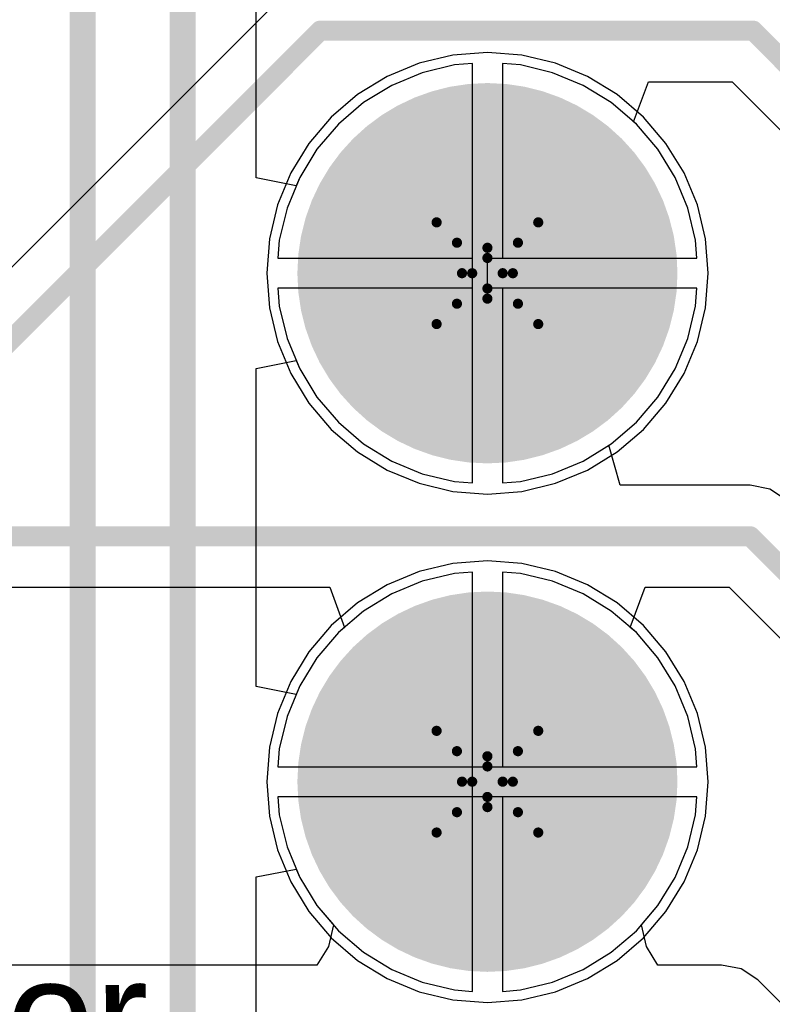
# Model space of a CAD drawing. Header units: millimetres. Extents: x 138 to 555, y 26 to 334.
# Tile 77 of 256: x 340.56 to 344.32, y 97.95 to 102.87. Entities that reach past the tile are written whole.
import ezdxf

# ---------------------------------------------------------------- set-up
doc = ezdxf.new("R2010")
doc.units = ezdxf.units.MM
for name, color, linetype in [('BottomLayer', 5, 'Continuous'), ('BottomSolder', 6, 'Continuous'), ('DrillDrawing', 1, 'Continuous'), ('Mechanical27', 56, 'Continuous'), ('MidLayer1', 16, 'Continuous'), ('MidLayer2', 76, 'Continuous'), ('MidLayer3', 90, 'Continuous'), ('MidLayer4', 156, 'Continuous'), ('MultiLayer', 9, 'Continuous'), ('PadHoleLayer', 156, 'Continuous'), ('TopLayer', 1, 'Continuous'), ('TopSolder', 216, 'Continuous')]:
    doc.layers.add(name, color=color, linetype=linetype)

# ---------------------------------------------------------------- blocks, each defined once
blk = doc.blocks.new('CON_SAMTEC_TST_117_01_T_D_519')
at = {"layer": 'BottomLayer', "const_width": 0.9}
for points in [[(4.63, 1.27, 1), (5.53, 1.27, 1)], [(7.17, 1.27, 1), (8.07, 1.27, 1)]]:
    blk.add_lwpolyline(points, format="xyb", close=True, dxfattribs=at)
at = {"layer": 'BottomSolder', "const_width": 0.95}
for points in [[(4.605, 1.27, 1), (5.555, 1.27, 1)], [(7.145, 1.27, 1), (8.095, 1.27, 1)]]:
    blk.add_lwpolyline(points, format="xyb", close=True, dxfattribs=at)
at = {"layer": 'MidLayer1', "const_width": 0.9}
for points in [[(4.63, 1.27, 1), (5.53, 1.27, 1)], [(7.17, 1.27, 1), (8.07, 1.27, 1)]]:
    blk.add_lwpolyline(points, format="xyb", close=True, dxfattribs=at)
at = {"layer": 'MidLayer2', "const_width": 0.9}
for points in [[(4.63, 1.27, 1), (5.53, 1.27, 1)], [(7.17, 1.27, 1), (8.07, 1.27, 1)]]:
    blk.add_lwpolyline(points, format="xyb", close=True, dxfattribs=at)
at = {"layer": 'MidLayer3', "const_width": 0.9}
for points in [[(4.63, 1.27, 1), (5.53, 1.27, 1)], [(7.17, 1.27, 1), (8.07, 1.27, 1)]]:
    blk.add_lwpolyline(points, format="xyb", close=True, dxfattribs=at)
at = {"layer": 'MidLayer4', "const_width": 0.9}
for points in [[(4.63, 1.27, 1), (5.53, 1.27, 1)], [(7.17, 1.27, 1), (8.07, 1.27, 1)]]:
    blk.add_lwpolyline(points, format="xyb", close=True, dxfattribs=at)
at = {"layer": 'MultiLayer', "const_width": 0.9}
for points in [[(4.63, 1.27, 1), (5.53, 1.27, 1)], [(7.17, 1.27, 1), (8.07, 1.27, 1)]]:
    blk.add_lwpolyline(points, format="xyb", close=True, dxfattribs=at)
at = {"layer": 'PadHoleLayer', "const_width": 0.55}
for points in [[(4.805, 1.27, 1), (5.355, 1.27, 1)], [(7.345, 1.27, 1), (7.895, 1.27, 1)]]:
    blk.add_lwpolyline(points, format="xyb", close=True, dxfattribs=at)
at = {"layer": 'TopLayer', "const_width": 0.9}
for points in [[(4.63, 1.27, 1), (5.53, 1.27, 1)], [(7.17, 1.27, 1), (8.07, 1.27, 1)]]:
    blk.add_lwpolyline(points, format="xyb", close=True, dxfattribs=at)
at = {"layer": 'TopSolder', "const_width": 0.95}
for points in [[(4.605, 1.27, 1), (5.555, 1.27, 1)], [(7.145, 1.27, 1), (8.095, 1.27, 1)]]:
    blk.add_lwpolyline(points, format="xyb", close=True, dxfattribs=at)

msp = doc.modelspace()

# ---------------------------------------------------------------- linework, layer by layer
at = {"layer": 'BottomLayer'}
for p, q in [((341.7446, 102.0784), (341.7446, 103.5506)), ((342.8254, 102.6497), (342.7357, 102.6427)), ((342.8254, 101.6024), (342.8254, 102.6497)), ((343.0652, 102.6427), (342.9754, 102.6497)), ((342.9754, 102.6497), (342.9754, 101.6774)), ((342.575, 102.6041), (342.4223, 102.5408)), ((342.7357, 102.6427), (342.575, 102.6041)), ((343.2259, 102.6041), (343.0652, 102.6427)), ((343.3786, 102.5408), (343.2259, 102.6041)), ((342.4223, 102.5408), (342.2814, 102.4545)), ((343.5195, 102.4545), (343.3786, 102.5408)), ((342.2814, 102.4545), (342.1557, 102.3471)), ((343.6452, 102.3471), (343.5195, 102.4545)), ((342.1557, 102.3471), (342.0484, 102.2215)), ((343.7525, 102.2215), (343.6452, 102.3471)), ((342.0484, 102.2215), (341.962, 102.0806)), ((343.8389, 102.0806), (343.7525, 102.2215)), ((341.9446, 102.0386), (341.7446, 102.0784)), ((341.962, 102.0806), (341.9446, 102.0386)), ((343.9022, 101.9279), (343.8389, 102.0806)), ((343.9407, 101.7672), (343.9022, 101.9279)), ((343.9478, 101.6774), (343.9407, 101.7672)), ((342.9754, 101.6774), (343.9478, 101.6774)), ((342.8254, 100.555), (342.8254, 101.6024)), ((343.9478, 101.5274), (342.9754, 101.5274)), ((342.9754, 101.5274), (342.9754, 100.555)), ((343.9407, 101.4376), (343.9478, 101.5274)), ((343.9022, 101.2769), (343.9407, 101.4376)), ((343.8389, 101.1242), (343.9022, 101.2769)), ((341.7446, 101.1264), (341.9446, 101.1662)), ((341.7446, 99.5384), (341.7446, 101.1264)), ((341.9446, 101.1662), (341.962, 101.1242)), ((341.962, 101.1242), (342.0484, 100.9833)), ((343.7525, 100.9833), (343.8389, 101.1242)), ((342.0484, 100.9833), (342.1557, 100.8576)), ((343.6452, 100.8576), (343.7525, 100.9833)), ((342.1557, 100.8576), (342.2814, 100.7503)), ((343.5195, 100.7503), (343.6452, 100.8576)), ((342.2814, 100.7503), (342.4223, 100.6639)), ((343.3786, 100.6639), (343.5195, 100.7503)), ((342.4223, 100.6639), (342.575, 100.6007)), ((343.2259, 100.6007), (343.3786, 100.6639)), ((342.575, 100.6007), (342.7357, 100.5621)), ((343.0652, 100.5621), (343.2259, 100.6007)), ((342.7357, 100.5621), (342.8254, 100.555)), ((342.9754, 100.555), (343.0652, 100.5621)), ((342.7357, 100.1027), (342.575, 100.0641)), ((342.8254, 100.1097), (342.7357, 100.1027)), ((342.8254, 99.0624), (342.8254, 100.1097)), ((343.0652, 100.1027), (342.9754, 100.1097)), ((342.9754, 100.1097), (342.9754, 99.1374)), ((343.2259, 100.0641), (343.0652, 100.1027)), ((342.575, 100.0641), (342.4223, 100.0008)), ((343.3786, 100.0008), (343.2259, 100.0641)), ((342.4223, 100.0008), (342.2814, 99.9145)), ((343.5195, 99.9145), (343.3786, 100.0008)), ((342.2814, 99.9145), (342.1557, 99.8071)), ((343.6452, 99.8071), (343.5195, 99.9145)), ((342.1557, 99.8071), (342.0484, 99.6815)), ((343.7525, 99.6815), (343.6452, 99.8071)), ((342.0484, 99.6815), (341.962, 99.5406)), ((343.8389, 99.5406), (343.7525, 99.6815)), ((341.9446, 99.4986), (341.7446, 99.5384)), ((341.962, 99.5406), (341.9446, 99.4986)), ((343.9022, 99.3879), (343.8389, 99.5406)), ((343.9407, 99.2272), (343.9022, 99.3879)), ((343.9478, 99.1374), (343.9407, 99.2272)), ((342.9754, 99.1374), (343.9478, 99.1374)), ((342.8254, 98.015), (342.8254, 99.0624)), ((343.9478, 98.9874), (342.9754, 98.9874)), ((342.9754, 98.9874), (342.9754, 98.015)), ((343.9407, 98.8976), (343.9478, 98.9874)), ((343.9022, 98.7369), (343.9407, 98.8976)), ((343.8389, 98.5842), (343.9022, 98.7369)), ((341.7446, 98.5864), (341.9446, 98.6262)), ((341.9446, 98.6262), (341.962, 98.5842)), ((341.7446, 96.9984), (341.7446, 98.5864)), ((341.962, 98.5842), (342.0484, 98.4433)), ((343.7525, 98.4433), (343.8389, 98.5842)), ((342.0484, 98.4433), (342.1557, 98.3176)), ((343.6452, 98.3176), (343.7525, 98.4433)), ((342.1557, 98.3176), (342.2814, 98.2103)), ((343.5195, 98.2103), (343.6452, 98.3176)), ((342.2814, 98.2103), (342.4223, 98.1239)), ((343.3786, 98.1239), (343.5195, 98.2103)), ((342.4223, 98.1239), (342.575, 98.0607)), ((343.2259, 98.0607), (343.3786, 98.1239)), ((342.575, 98.0607), (342.7357, 98.0221)), ((343.0652, 98.0221), (343.2259, 98.0607)), ((342.7357, 98.0221), (342.8254, 98.015)), ((342.9754, 98.015), (343.0652, 98.0221))]:
    msp.add_line(p, q, dxfattribs=at)
at = {"layer": 'BottomLayer', "const_width": 0.13}
for points in [[(340.8769, 93.5957), (340.8769, 126.2811)], [(341.3765, 95.8438), (341.3765, 125.9243)]]:
    msp.add_lwpolyline(points, dxfattribs=at)
at = {"layer": 'DrillDrawing', "const_width": 0.0508}
for points in [[(342.6465, 101.8564), (342.9005, 101.7294)], [(342.6465, 101.8564), (342.7735, 101.6024)], [(342.9005, 101.7294), (343.1545, 101.8564)], [(343.0275, 101.6024), (343.1545, 101.8564)], [(342.7481, 101.7548), (342.9005, 101.6786)], [(342.7481, 101.7548), (342.8243, 101.6024)], [(342.9005, 101.6786), (343.0529, 101.7548)], [(342.9767, 101.6024), (343.0529, 101.7548)], [(342.6465, 101.3484), (342.7735, 101.6024)], [(342.7481, 101.45), (342.8243, 101.6024)], [(342.9767, 101.6024), (343.0529, 101.45)], [(343.0275, 101.6024), (343.1545, 101.3484)], [(342.7481, 101.45), (342.9005, 101.5262)], [(342.9005, 101.5262), (343.0529, 101.45)], [(342.6465, 101.3484), (342.9005, 101.4754)], [(342.9005, 101.4754), (343.1545, 101.3484)], [(342.6465, 99.3164), (342.9005, 99.1894)], [(342.6465, 99.3164), (342.7735, 99.0624)], [(342.9005, 99.1894), (343.1545, 99.3164)], [(343.0275, 99.0624), (343.1545, 99.3164)], [(342.7481, 99.2148), (342.9005, 99.1386)], [(342.7481, 99.2148), (342.8243, 99.0624)], [(342.9005, 99.1386), (343.0529, 99.2148)], [(342.9767, 99.0624), (343.0529, 99.2148)], [(342.6465, 98.8084), (342.7735, 99.0624)], [(342.7481, 98.91), (342.8243, 99.0624)], [(342.9767, 99.0624), (343.0529, 98.91)], [(343.0275, 99.0624), (343.1545, 98.8084)], [(342.7481, 98.91), (342.9005, 98.9862)], [(342.9005, 98.9862), (343.0529, 98.91)], [(342.6465, 98.8084), (342.9005, 98.9354)], [(342.9005, 98.9354), (343.1545, 98.8084)]]:
    msp.add_lwpolyline(points, dxfattribs=at)
at = {"layer": 'DrillDrawing', "const_width": 0.0254}
for points in [[(342.6338, 101.8564, 1), (342.6592, 101.8564, 1)], [(342.6338, 101.8564, 1), (342.6592, 101.8564, 1)], [(343.1418, 101.8564, 1), (343.1672, 101.8564, 1)], [(343.1418, 101.8564, 1), (343.1672, 101.8564, 1)], [(342.7354, 101.7548, 1), (342.7608, 101.7548, 1)], [(342.7354, 101.7548, 1), (342.7608, 101.7548, 1)], [(343.0402, 101.7548, 1), (343.0656, 101.7548, 1)], [(343.0402, 101.7548, 1), (343.0656, 101.7548, 1)], [(342.8878, 101.7294, 1), (342.9132, 101.7294, 1)], [(342.8878, 101.7294, 1), (342.9132, 101.7294, 1)], [(342.8878, 101.6786, 1), (342.9132, 101.6786, 1)], [(342.8878, 101.6786, 1), (342.9132, 101.6786, 1)], [(342.7608, 101.6024, 1), (342.7862, 101.6024, 1)], [(342.7608, 101.6024, 1), (342.7862, 101.6024, 1)], [(342.8116, 101.6024, 1), (342.837, 101.6024, 1)], [(342.8116, 101.6024, 1), (342.837, 101.6024, 1)], [(342.964, 101.6024, 1), (342.9894, 101.6024, 1)], [(342.964, 101.6024, 1), (342.9894, 101.6024, 1)], [(343.0148, 101.6024, 1), (343.0402, 101.6024, 1)], [(343.0148, 101.6024, 1), (343.0402, 101.6024, 1)], [(342.8878, 101.5262, 1), (342.9132, 101.5262, 1)], [(342.8878, 101.5262, 1), (342.9132, 101.5262, 1)], [(342.7354, 101.45, 1), (342.7608, 101.45, 1)], [(342.7354, 101.45, 1), (342.7608, 101.45, 1)], [(342.8878, 101.4754, 1), (342.9132, 101.4754, 1)], [(342.8878, 101.4754, 1), (342.9132, 101.4754, 1)], [(343.0402, 101.45, 1), (343.0656, 101.45, 1)], [(343.0402, 101.45, 1), (343.0656, 101.45, 1)], [(342.6338, 101.3484, 1), (342.6592, 101.3484, 1)], [(342.6338, 101.3484, 1), (342.6592, 101.3484, 1)], [(343.1418, 101.3484, 1), (343.1672, 101.3484, 1)], [(343.1418, 101.3484, 1), (343.1672, 101.3484, 1)], [(342.6338, 99.3164, 1), (342.6592, 99.3164, 1)], [(342.6338, 99.3164, 1), (342.6592, 99.3164, 1)], [(343.1418, 99.3164, 1), (343.1672, 99.3164, 1)], [(343.1418, 99.3164, 1), (343.1672, 99.3164, 1)], [(342.7354, 99.2148, 1), (342.7608, 99.2148, 1)], [(342.7354, 99.2148, 1), (342.7608, 99.2148, 1)], [(342.8878, 99.1894, 1), (342.9132, 99.1894, 1)], [(342.8878, 99.1894, 1), (342.9132, 99.1894, 1)], [(343.0402, 99.2148, 1), (343.0656, 99.2148, 1)], [(343.0402, 99.2148, 1), (343.0656, 99.2148, 1)], [(342.8878, 99.1386, 1), (342.9132, 99.1386, 1)], [(342.8878, 99.1386, 1), (342.9132, 99.1386, 1)], [(342.7608, 99.0624, 1), (342.7862, 99.0624, 1)], [(342.7608, 99.0624, 1), (342.7862, 99.0624, 1)], [(342.8116, 99.0624, 1), (342.837, 99.0624, 1)], [(342.8116, 99.0624, 1), (342.837, 99.0624, 1)], [(342.964, 99.0624, 1), (342.9894, 99.0624, 1)], [(342.964, 99.0624, 1), (342.9894, 99.0624, 1)], [(343.0148, 99.0624, 1), (343.0402, 99.0624, 1)], [(343.0148, 99.0624, 1), (343.0402, 99.0624, 1)], [(342.8878, 98.9862, 1), (342.9132, 98.9862, 1)], [(342.8878, 98.9862, 1), (342.9132, 98.9862, 1)], [(342.8878, 98.9354, 1), (342.9132, 98.9354, 1)], [(342.8878, 98.9354, 1), (342.9132, 98.9354, 1)], [(342.7354, 98.91, 1), (342.7608, 98.91, 1)], [(342.7354, 98.91, 1), (342.7608, 98.91, 1)], [(343.0402, 98.91, 1), (343.0656, 98.91, 1)], [(343.0402, 98.91, 1), (343.0656, 98.91, 1)], [(342.6338, 98.8084, 1), (342.6592, 98.8084, 1)], [(342.6338, 98.8084, 1), (342.6592, 98.8084, 1)], [(343.1418, 98.8084, 1), (343.1672, 98.8084, 1)], [(343.1418, 98.8084, 1), (343.1672, 98.8084, 1)]]:
    msp.add_lwpolyline(points, format="xyb", close=True, dxfattribs=at)
at = {"layer": 'MidLayer1'}
for p, q in [((342.9005, 102.7058), (342.7278, 102.6922)), ((343.0731, 102.6922), (342.9005, 102.7058)), ((342.5595, 102.6518), (342.3995, 102.5855)), ((342.7278, 102.6922), (342.5595, 102.6518)), ((343.2414, 102.6518), (343.0731, 102.6922)), ((343.4014, 102.5855), (343.2414, 102.6518)), ((342.3995, 102.5855), (342.2519, 102.4951)), ((343.549, 102.4951), (343.4014, 102.5855)), ((342.2519, 102.4951), (342.1202, 102.3826)), ((343.6807, 102.3826), (343.549, 102.4951)), ((342.1202, 102.3826), (342.0078, 102.251)), ((343.7931, 102.251), (343.6807, 102.3826)), ((342.0078, 102.251), (341.9173, 102.1033)), ((343.8836, 102.1033), (343.7931, 102.251)), ((341.9173, 102.1033), (341.8511, 101.9434)), ((343.9499, 101.9434), (343.8836, 102.1033)), ((341.8511, 101.9434), (341.8106, 101.775)), ((343.9903, 101.775), (343.9499, 101.9434)), ((341.8106, 101.775), (341.7971, 101.6024)), ((344.0039, 101.6024), (343.9903, 101.775)), ((341.7971, 101.6024), (341.8106, 101.4298)), ((343.9903, 101.4298), (344.0039, 101.6024)), ((341.8106, 101.4298), (341.8511, 101.2614)), ((343.9499, 101.2614), (343.9903, 101.4298)), ((341.8511, 101.2614), (341.9173, 101.1015)), ((343.8836, 101.1015), (343.9499, 101.2614)), ((341.9173, 101.1015), (342.0078, 100.9538)), ((343.7931, 100.9538), (343.8836, 101.1015)), ((342.0078, 100.9538), (342.1202, 100.8222)), ((343.6807, 100.8222), (343.7931, 100.9538)), ((342.1202, 100.8222), (342.2519, 100.7097)), ((343.549, 100.7097), (343.6807, 100.8222)), ((342.2519, 100.7097), (342.3995, 100.6193)), ((343.4014, 100.6193), (343.549, 100.7097)), ((342.3995, 100.6193), (342.5595, 100.553)), ((343.2414, 100.553), (343.4014, 100.6193)), ((342.5595, 100.553), (342.7278, 100.5126)), ((343.0731, 100.5126), (343.2414, 100.553)), ((342.7278, 100.5126), (342.9005, 100.499)), ((342.9005, 100.499), (343.0731, 100.5126)), ((342.7278, 100.1522), (342.5595, 100.1118)), ((342.9005, 100.1658), (342.7278, 100.1522)), ((343.0731, 100.1522), (342.9005, 100.1658)), ((343.2414, 100.1118), (343.0731, 100.1522)), ((342.5595, 100.1118), (342.3995, 100.0455)), ((343.4014, 100.0455), (343.2414, 100.1118)), ((342.3995, 100.0455), (342.2519, 99.9551)), ((343.549, 99.9551), (343.4014, 100.0455)), ((342.2519, 99.9551), (342.1202, 99.8426)), ((343.6807, 99.8426), (343.549, 99.9551)), ((342.1202, 99.8426), (342.0078, 99.711)), ((343.7931, 99.711), (343.6807, 99.8426)), ((342.0078, 99.711), (341.9173, 99.5633)), ((343.8836, 99.5633), (343.7931, 99.711)), ((341.9173, 99.5633), (341.8511, 99.4034)), ((343.9499, 99.4034), (343.8836, 99.5633)), ((341.8511, 99.4034), (341.8106, 99.235)), ((343.9903, 99.235), (343.9499, 99.4034)), ((341.8106, 99.235), (341.7971, 99.0624)), ((344.0039, 99.0624), (343.9903, 99.235)), ((341.7971, 99.0624), (341.8106, 98.8898)), ((343.9903, 98.8898), (344.0039, 99.0624)), ((341.8106, 98.8898), (341.8511, 98.7214)), ((343.9499, 98.7214), (343.9903, 98.8898)), ((341.8511, 98.7214), (341.9173, 98.5615)), ((343.8836, 98.5615), (343.9499, 98.7214)), ((341.9173, 98.5615), (342.0078, 98.4138)), ((343.7931, 98.4138), (343.8836, 98.5615)), ((342.0078, 98.4138), (342.1202, 98.2822)), ((343.6807, 98.2822), (343.7931, 98.4138)), ((342.1202, 98.2822), (342.2519, 98.1697)), ((343.549, 98.1697), (343.6807, 98.2822)), ((342.2519, 98.1697), (342.3995, 98.0793)), ((343.4014, 98.0793), (343.549, 98.1697)), ((342.3995, 98.0793), (342.5595, 98.013)), ((343.2414, 98.013), (343.4014, 98.0793)), ((342.5595, 98.013), (342.7278, 97.9726)), ((343.0731, 97.9726), (343.2414, 98.013)), ((342.7278, 97.9726), (342.9005, 97.959)), ((342.9005, 97.959), (343.0731, 97.9726))]:
    msp.add_line(p, q, dxfattribs=at)
at = {"layer": 'MidLayer2'}
for p, q in [((342.8254, 102.6497), (342.7357, 102.6427)), ((342.8254, 101.6774), (342.8254, 102.6497)), ((343.0652, 102.6427), (342.9754, 102.6497)), ((342.9754, 102.6497), (342.9754, 101.6774)), ((342.575, 102.6041), (342.4223, 102.5408)), ((342.7357, 102.6427), (342.575, 102.6041)), ((343.2259, 102.6041), (343.0652, 102.6427)), ((343.3786, 102.5408), (343.2259, 102.6041)), ((342.4223, 102.5408), (342.2814, 102.4545)), ((343.5195, 102.4545), (343.3786, 102.5408)), ((342.2814, 102.4545), (342.1557, 102.3471)), ((343.6452, 102.3471), (343.5195, 102.4545)), ((342.1557, 102.3471), (342.0484, 102.2215)), ((343.7525, 102.2215), (343.6452, 102.3471)), ((342.0484, 102.2215), (341.962, 102.0806)), ((343.8389, 102.0806), (343.7525, 102.2215)), ((341.962, 102.0806), (341.8988, 101.9279)), ((343.9022, 101.9279), (343.8389, 102.0806)), ((341.8988, 101.9279), (341.8602, 101.7672)), ((343.9407, 101.7672), (343.9022, 101.9279)), ((341.8602, 101.7672), (341.8531, 101.6774)), ((343.9478, 101.6774), (343.9407, 101.7672)), ((341.8531, 101.6774), (342.8254, 101.6774)), ((342.9754, 101.6774), (343.9478, 101.6774)), ((342.8254, 101.5274), (341.8531, 101.5274)), ((341.8531, 101.5274), (341.8602, 101.4376)), ((342.8254, 100.555), (342.8254, 101.5274)), ((343.9478, 101.5274), (342.9754, 101.5274)), ((342.9754, 101.5274), (342.9754, 100.555)), ((343.9407, 101.4376), (343.9478, 101.5274)), ((341.8602, 101.4376), (341.8988, 101.2769)), ((343.9022, 101.2769), (343.9407, 101.4376)), ((341.8988, 101.2769), (341.962, 101.1242)), ((343.8389, 101.1242), (343.9022, 101.2769)), ((341.962, 101.1242), (342.0484, 100.9833)), ((343.7525, 100.9833), (343.8389, 101.1242)), ((342.0484, 100.9833), (342.1557, 100.8576)), ((343.6452, 100.8576), (343.7525, 100.9833)), ((342.1557, 100.8576), (342.2814, 100.7503)), ((343.5195, 100.7503), (343.6452, 100.8576)), ((342.2814, 100.7503), (342.4223, 100.6639)), ((343.3786, 100.6639), (343.5195, 100.7503)), ((342.4223, 100.6639), (342.575, 100.6007)), ((343.2259, 100.6007), (343.3786, 100.6639)), ((342.575, 100.6007), (342.7357, 100.5621)), ((343.0652, 100.5621), (343.2259, 100.6007)), ((342.7357, 100.5621), (342.8254, 100.555)), ((342.9754, 100.555), (343.0652, 100.5621)), ((342.7357, 100.1027), (342.575, 100.0641)), ((342.8254, 100.1097), (342.7357, 100.1027)), ((342.8254, 99.1374), (342.8254, 100.1097)), ((343.0652, 100.1027), (342.9754, 100.1097)), ((342.9754, 100.1097), (342.9754, 99.1374)), ((343.2259, 100.0641), (343.0652, 100.1027)), ((342.575, 100.0641), (342.4223, 100.0008)), ((343.3786, 100.0008), (343.2259, 100.0641)), ((342.4223, 100.0008), (342.2814, 99.9145)), ((343.5195, 99.9145), (343.3786, 100.0008)), ((342.2814, 99.9145), (342.1557, 99.8071)), ((343.6452, 99.8071), (343.5195, 99.9145)), ((342.1557, 99.8071), (342.0484, 99.6815)), ((343.7525, 99.6815), (343.6452, 99.8071)), ((342.0484, 99.6815), (341.962, 99.5406)), ((343.8389, 99.5406), (343.7525, 99.6815)), ((341.962, 99.5406), (341.8988, 99.3879)), ((343.9022, 99.3879), (343.8389, 99.5406)), ((341.8988, 99.3879), (341.8602, 99.2272)), ((343.9407, 99.2272), (343.9022, 99.3879)), ((341.8602, 99.2272), (341.8531, 99.1374)), ((343.9478, 99.1374), (343.9407, 99.2272)), ((341.8531, 99.1374), (342.8254, 99.1374)), ((342.9754, 99.1374), (343.9478, 99.1374)), ((342.8254, 98.9874), (341.8531, 98.9874)), ((341.8531, 98.9874), (341.8602, 98.8976)), ((342.8254, 98.015), (342.8254, 98.9874)), ((343.9478, 98.9874), (342.9754, 98.9874)), ((342.9754, 98.9874), (342.9754, 98.015)), ((343.9407, 98.8976), (343.9478, 98.9874)), ((341.8602, 98.8976), (341.8988, 98.7369)), ((343.9022, 98.7369), (343.9407, 98.8976)), ((341.8988, 98.7369), (341.962, 98.5842)), ((343.8389, 98.5842), (343.9022, 98.7369)), ((341.962, 98.5842), (342.0484, 98.4433)), ((343.7525, 98.4433), (343.8389, 98.5842)), ((342.0484, 98.4433), (342.1557, 98.3176)), ((343.6452, 98.3176), (343.7525, 98.4433)), ((342.1557, 98.3176), (342.2814, 98.2103)), ((343.5195, 98.2103), (343.6452, 98.3176)), ((342.2814, 98.2103), (342.4223, 98.1239)), ((343.3786, 98.1239), (343.5195, 98.2103)), ((342.4223, 98.1239), (342.575, 98.0607)), ((343.2259, 98.0607), (343.3786, 98.1239)), ((342.575, 98.0607), (342.7357, 98.0221)), ((343.0652, 98.0221), (343.2259, 98.0607)), ((342.7357, 98.0221), (342.8254, 98.015)), ((342.9754, 98.015), (343.0652, 98.0221))]:
    msp.add_line(p, q, dxfattribs=at)
at = {"layer": 'MidLayer3'}
for p, q in [((342.8254, 102.6497), (342.7357, 102.6427)), ((342.8254, 101.6774), (342.8254, 102.6497)), ((343.0652, 102.6427), (342.9754, 102.6497)), ((342.9754, 102.6497), (342.9754, 101.6774)), ((342.575, 102.6041), (342.4223, 102.5408)), ((342.7357, 102.6427), (342.575, 102.6041)), ((343.2259, 102.6041), (343.0652, 102.6427)), ((343.3786, 102.5408), (343.2259, 102.6041)), ((342.4223, 102.5408), (342.2814, 102.4545)), ((343.5195, 102.4545), (343.3786, 102.5408)), ((342.2814, 102.4545), (342.1557, 102.3471)), ((343.6452, 102.3471), (343.5195, 102.4545)), ((342.1557, 102.3471), (342.0484, 102.2215)), ((343.7525, 102.2215), (343.6452, 102.3471)), ((342.0484, 102.2215), (341.962, 102.0806)), ((343.8389, 102.0806), (343.7525, 102.2215)), ((341.962, 102.0806), (341.8988, 101.9279)), ((343.9022, 101.9279), (343.8389, 102.0806)), ((341.8988, 101.9279), (341.8602, 101.7672)), ((343.9407, 101.7672), (343.9022, 101.9279)), ((341.8602, 101.7672), (341.8531, 101.6774)), ((343.9478, 101.6774), (343.9407, 101.7672)), ((341.8531, 101.6774), (342.8254, 101.6774)), ((342.9754, 101.6774), (343.9478, 101.6774)), ((342.8254, 101.5274), (341.8531, 101.5274)), ((341.8531, 101.5274), (341.8602, 101.4376)), ((342.8254, 100.555), (342.8254, 101.5274)), ((343.9478, 101.5274), (342.9754, 101.5274)), ((342.9754, 101.5274), (342.9754, 100.555)), ((343.9407, 101.4376), (343.9478, 101.5274)), ((341.8602, 101.4376), (341.8988, 101.2769)), ((343.9022, 101.2769), (343.9407, 101.4376)), ((341.8988, 101.2769), (341.962, 101.1242)), ((343.8389, 101.1242), (343.9022, 101.2769)), ((341.962, 101.1242), (342.0484, 100.9833)), ((343.7525, 100.9833), (343.8389, 101.1242)), ((342.0484, 100.9833), (342.1557, 100.8576)), ((343.6452, 100.8576), (343.7525, 100.9833)), ((342.1557, 100.8576), (342.2814, 100.7503)), ((343.5195, 100.7503), (343.6452, 100.8576)), ((342.2814, 100.7503), (342.4223, 100.6639)), ((343.3786, 100.6639), (343.5195, 100.7503)), ((342.4223, 100.6639), (342.575, 100.6007)), ((343.2259, 100.6007), (343.3786, 100.6639)), ((342.575, 100.6007), (342.7357, 100.5621)), ((343.0652, 100.5621), (343.2259, 100.6007)), ((342.7357, 100.5621), (342.8254, 100.555)), ((342.9754, 100.555), (343.0652, 100.5621)), ((342.7357, 100.1027), (342.575, 100.0641)), ((342.8254, 100.1097), (342.7357, 100.1027)), ((342.8254, 99.1374), (342.8254, 100.1097)), ((343.0652, 100.1027), (342.9754, 100.1097)), ((342.9754, 100.1097), (342.9754, 99.1374)), ((343.2259, 100.0641), (343.0652, 100.1027)), ((342.575, 100.0641), (342.4223, 100.0008)), ((343.3786, 100.0008), (343.2259, 100.0641)), ((342.4223, 100.0008), (342.2814, 99.9145)), ((343.5195, 99.9145), (343.3786, 100.0008)), ((342.2814, 99.9145), (342.1557, 99.8071)), ((343.6452, 99.8071), (343.5195, 99.9145)), ((342.1557, 99.8071), (342.0484, 99.6815)), ((343.7525, 99.6815), (343.6452, 99.8071)), ((342.0484, 99.6815), (341.962, 99.5406)), ((343.8389, 99.5406), (343.7525, 99.6815)), ((341.962, 99.5406), (341.8988, 99.3879)), ((343.9022, 99.3879), (343.8389, 99.5406)), ((341.8988, 99.3879), (341.8602, 99.2272)), ((343.9407, 99.2272), (343.9022, 99.3879)), ((341.8602, 99.2272), (341.8531, 99.1374)), ((343.9478, 99.1374), (343.9407, 99.2272)), ((341.8531, 99.1374), (342.8254, 99.1374)), ((342.9754, 99.1374), (343.9478, 99.1374)), ((342.8254, 98.9874), (341.8531, 98.9874)), ((341.8531, 98.9874), (341.8602, 98.8976)), ((342.8254, 98.015), (342.8254, 98.9874)), ((343.9478, 98.9874), (342.9754, 98.9874)), ((342.9754, 98.9874), (342.9754, 98.015)), ((343.9407, 98.8976), (343.9478, 98.9874)), ((341.8602, 98.8976), (341.8988, 98.7369)), ((343.9022, 98.7369), (343.9407, 98.8976)), ((341.8988, 98.7369), (341.962, 98.5842)), ((343.8389, 98.5842), (343.9022, 98.7369)), ((341.962, 98.5842), (342.0484, 98.4433)), ((343.7525, 98.4433), (343.8389, 98.5842)), ((342.0484, 98.4433), (342.1557, 98.3176)), ((343.6452, 98.3176), (343.7525, 98.4433)), ((342.1557, 98.3176), (342.2814, 98.2103)), ((343.5195, 98.2103), (343.6452, 98.3176)), ((342.2814, 98.2103), (342.4223, 98.1239)), ((343.3786, 98.1239), (343.5195, 98.2103)), ((342.4223, 98.1239), (342.575, 98.0607)), ((343.2259, 98.0607), (343.3786, 98.1239)), ((342.575, 98.0607), (342.7357, 98.0221)), ((343.0652, 98.0221), (343.2259, 98.0607)), ((342.7357, 98.0221), (342.8254, 98.015)), ((342.9754, 98.015), (343.0652, 98.0221))]:
    msp.add_line(p, q, dxfattribs=at)
at = {"layer": 'MidLayer4'}
for p, q in [((342.9005, 102.7058), (342.7278, 102.6922)), ((343.0731, 102.6922), (342.9005, 102.7058)), ((342.5595, 102.6518), (342.3995, 102.5855)), ((342.7278, 102.6922), (342.5595, 102.6518)), ((343.2414, 102.6518), (343.0731, 102.6922)), ((343.4014, 102.5855), (343.2414, 102.6518)), ((342.3995, 102.5855), (342.2519, 102.4951)), ((343.549, 102.4951), (343.4014, 102.5855)), ((342.2519, 102.4951), (342.1202, 102.3826)), ((343.6807, 102.3826), (343.549, 102.4951)), ((342.1202, 102.3826), (342.0078, 102.251)), ((343.7931, 102.251), (343.6807, 102.3826)), ((342.0078, 102.251), (341.9173, 102.1033)), ((343.8836, 102.1033), (343.7931, 102.251)), ((341.9173, 102.1033), (341.8511, 101.9434)), ((343.9499, 101.9434), (343.8836, 102.1033)), ((341.8511, 101.9434), (341.8106, 101.775)), ((343.9903, 101.775), (343.9499, 101.9434)), ((341.8106, 101.775), (341.7971, 101.6024)), ((344.0039, 101.6024), (343.9903, 101.775)), ((341.7971, 101.6024), (341.8106, 101.4298)), ((343.9903, 101.4298), (344.0039, 101.6024)), ((341.8106, 101.4298), (341.8511, 101.2614)), ((343.9499, 101.2614), (343.9903, 101.4298)), ((341.8511, 101.2614), (341.9173, 101.1015)), ((343.8836, 101.1015), (343.9499, 101.2614)), ((341.9173, 101.1015), (342.0078, 100.9538)), ((343.7931, 100.9538), (343.8836, 101.1015)), ((342.0078, 100.9538), (342.1202, 100.8222)), ((343.6807, 100.8222), (343.7931, 100.9538)), ((342.1202, 100.8222), (342.2519, 100.7097)), ((343.549, 100.7097), (343.6807, 100.8222)), ((342.2519, 100.7097), (342.3995, 100.6193)), ((343.4014, 100.6193), (343.549, 100.7097)), ((342.3995, 100.6193), (342.5595, 100.553)), ((343.2414, 100.553), (343.4014, 100.6193)), ((342.5595, 100.553), (342.7278, 100.5126)), ((343.0731, 100.5126), (343.2414, 100.553)), ((342.7278, 100.5126), (342.9005, 100.499)), ((342.9005, 100.499), (343.0731, 100.5126)), ((342.7278, 100.1522), (342.5595, 100.1118)), ((342.9005, 100.1658), (342.7278, 100.1522)), ((343.0731, 100.1522), (342.9005, 100.1658)), ((343.2414, 100.1118), (343.0731, 100.1522)), ((342.5595, 100.1118), (342.3995, 100.0455)), ((343.4014, 100.0455), (343.2414, 100.1118)), ((342.3995, 100.0455), (342.2519, 99.9551)), ((343.549, 99.9551), (343.4014, 100.0455)), ((342.2519, 99.9551), (342.1202, 99.8426)), ((343.6807, 99.8426), (343.549, 99.9551)), ((342.1202, 99.8426), (342.0078, 99.711)), ((343.7931, 99.711), (343.6807, 99.8426)), ((342.0078, 99.711), (341.9173, 99.5633)), ((343.8836, 99.5633), (343.7931, 99.711)), ((341.9173, 99.5633), (341.8511, 99.4034)), ((343.9499, 99.4034), (343.8836, 99.5633)), ((341.8511, 99.4034), (341.8106, 99.235)), ((343.9903, 99.235), (343.9499, 99.4034)), ((341.8106, 99.235), (341.7971, 99.0624)), ((344.0039, 99.0624), (343.9903, 99.235)), ((341.7971, 99.0624), (341.8106, 98.8898)), ((343.9903, 98.8898), (344.0039, 99.0624)), ((341.8106, 98.8898), (341.8511, 98.7214)), ((343.9499, 98.7214), (343.9903, 98.8898)), ((341.8511, 98.7214), (341.9173, 98.5615)), ((343.8836, 98.5615), (343.9499, 98.7214)), ((341.9173, 98.5615), (342.0078, 98.4138)), ((343.7931, 98.4138), (343.8836, 98.5615)), ((342.0078, 98.4138), (342.1202, 98.2822)), ((343.6807, 98.2822), (343.7931, 98.4138)), ((342.1202, 98.2822), (342.2519, 98.1697)), ((343.549, 98.1697), (343.6807, 98.2822)), ((342.2519, 98.1697), (342.3995, 98.0793)), ((343.4014, 98.0793), (343.549, 98.1697)), ((342.3995, 98.0793), (342.5595, 98.013)), ((343.2414, 98.013), (343.4014, 98.0793)), ((342.5595, 98.013), (342.7278, 97.9726)), ((343.0731, 97.9726), (343.2414, 98.013)), ((342.7278, 97.9726), (342.9005, 97.959)), ((342.9005, 97.959), (343.0731, 97.9726))]:
    msp.add_line(p, q, dxfattribs=at)
at = {"layer": 'TopLayer'}
for p, q in [((341.8842, 102.9943), (340.0218, 101.1319)), ((343.6311, 102.3592), (343.7049, 102.5592)), ((343.7049, 102.5592), (344.1232, 102.5592)), ((344.1232, 102.5592), (344.5036, 102.1788)), ((343.6452, 102.3471), (343.6311, 102.3592)), ((343.7525, 102.2215), (343.6452, 102.3471)), ((343.8389, 102.0806), (343.7525, 102.2215)), ((343.9022, 101.9279), (343.8389, 102.0806)), ((343.9407, 101.7672), (343.9022, 101.9279)), ((343.9478, 101.6774), (343.9407, 101.7672)), ((342.9004, 101.5274), (342.9004, 101.6774)), ((342.9004, 101.6774), (343.9478, 101.6774)), ((343.9478, 101.5274), (342.9004, 101.5274)), ((343.9407, 101.4376), (343.9478, 101.5274)), ((343.9022, 101.2769), (343.9407, 101.4376)), ((343.8389, 101.1242), (343.9022, 101.2769)), ((343.7525, 100.9833), (343.8389, 101.1242)), ((343.6452, 100.8576), (343.7525, 100.9833)), ((343.5195, 100.7503), (343.6452, 100.8576)), ((343.5079, 100.7432), (343.5195, 100.7503)), ((343.5643, 100.5432), (343.5079, 100.7432)), ((344.2146, 100.5432), (343.5643, 100.5432)), ((344.3121, 100.5238), (344.2146, 100.5432)), ((344.3948, 100.4685), (344.3121, 100.5238)), ((327.244, 100.0334), (342.1126, 100.0334)), ((342.1126, 100.0334), (342.1864, 99.8334)), ((343.6145, 99.8334), (343.6883, 100.0334)), ((343.6883, 100.0334), (344.109, 100.0334)), ((344.109, 100.0334), (344.5036, 99.6388)), ((342.1557, 99.8071), (342.0484, 99.6815)), ((342.1864, 99.8334), (342.1557, 99.8071)), ((343.6452, 99.8071), (343.6145, 99.8334)), ((343.7525, 99.6815), (343.6452, 99.8071)), ((342.0484, 99.6815), (341.962, 99.5406)), ((343.8389, 99.5406), (343.7525, 99.6815)), ((341.962, 99.5406), (341.8988, 99.3879)), ((343.9022, 99.3879), (343.8389, 99.5406)), ((341.8988, 99.3879), (341.8602, 99.2272)), ((343.9407, 99.2272), (343.9022, 99.3879)), ((341.8602, 99.2272), (341.8531, 99.1374)), ((343.9478, 99.1374), (343.9407, 99.2272)), ((341.8531, 99.1374), (342.9004, 99.1374)), ((342.9004, 99.1374), (343.9478, 99.1374)), ((342.9004, 98.9874), (341.8531, 98.9874)), ((341.8531, 98.9874), (341.8602, 98.8976)), ((343.9478, 98.9874), (342.9004, 98.9874)), ((343.9407, 98.8976), (343.9478, 98.9874)), ((341.8602, 98.8976), (341.8988, 98.7369)), ((343.9022, 98.7369), (343.9407, 98.8976)), ((341.8988, 98.7369), (341.962, 98.5842)), ((343.8389, 98.5842), (343.9022, 98.7369)), ((341.962, 98.5842), (342.0484, 98.4433)), ((343.7525, 98.4433), (343.8389, 98.5842)), ((342.0484, 98.4433), (342.131, 98.3466)), ((343.6699, 98.3466), (343.7525, 98.4433)), ((342.131, 98.3466), (342.1058, 98.2383)), ((343.6952, 98.2383), (343.6699, 98.3466)), ((342.1058, 98.2383), (342.048, 98.1466)), ((343.7529, 98.1466), (343.6952, 98.2383)), ((342.048, 98.1466), (339.0933, 98.1466)), ((344.0712, 98.1466), (343.7529, 98.1466)), ((344.1687, 98.1272), (344.0712, 98.1466)), ((344.2514, 98.0719), (344.1687, 98.1272)), ((344.864, 97.4593), (344.2514, 98.0719))]:
    msp.add_line(p, q, dxfattribs=at)
at = {"layer": 'TopLayer', "const_width": 0.1}
for points in [[(340.1273, 100.877), (342.0645, 102.8141)], [(342.0645, 102.8141), (344.2288, 102.8141)], [(344.2288, 102.8141), (345.4405, 101.6024)], [(284.9087, 100.2883), (344.2146, 100.2883)], [(344.2146, 100.2883), (345.4405, 99.0624)]]:
    msp.add_lwpolyline(points, dxfattribs=at)
at = {"layer": 'TopLayer', "const_width": 0.05}
for points in [[(342.0395, 102.8141, 1), (342.0895, 102.8141, 1)], [(342.0395, 102.8141, 1), (342.0895, 102.8141, 1)], [(344.2038, 102.8141, 1), (344.2538, 102.8141, 1)], [(344.2038, 102.8141, 1), (344.2538, 102.8141, 1)], [(344.1896, 100.2883, 1), (344.2396, 100.2883, 1)], [(344.1896, 100.2883, 1), (344.2396, 100.2883, 1)]]:
    msp.add_lwpolyline(points, format="xyb", close=True, dxfattribs=at)

# ---------------------------------------------------------------- block references
at = {"rotation": 90}
msp.add_blockref('CON_SAMTEC_TST_117_01_T_D_519', (344.1705, 93.9824), dxfattribs=at)

# ---------------------------------------------------------------- texts
at = {"layer": 'Mechanical27'}
msp.add_text('.designator', height=0.599999, dxfattribs=at).set_placement((337.2358, 97.5868))

doc.saveas('drawing.dxf')
